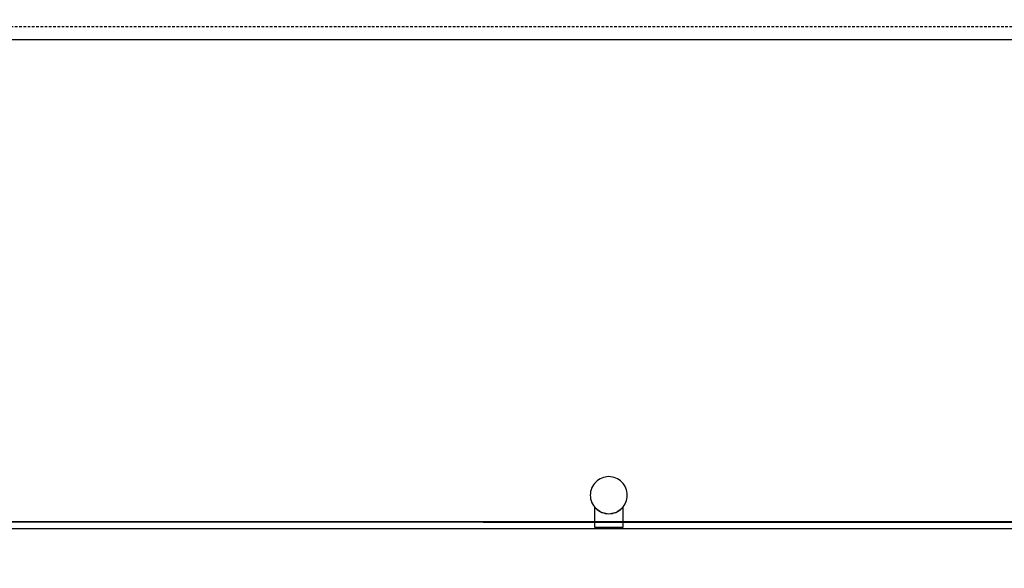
# Model space of a CAD drawing. Extents: x -24342 to 73038, y -9656 to 30949.
# Tile 143 of 170: x 7059 to 8121, y 7996 to 8587. Entities that reach past the tile are written whole.
import ezdxf

# ---------------------------------------------------------------- set-up
doc = ezdxf.new("R2010")
doc.units = 0
doc.linetypes.add('21.0032_xref_r+1_02_pro$0$Tirets', pattern=[458.610928, 282.222247, -176.388681])
doc.linetypes.add('ACAD_ISO12W100', pattern=[21, 12, -3, 0, -3, 0, -3])
for name, color, linetype in [('0_XREF', 250, 'Continuous'), ('21.0032_xref_r+1_02_pro$0$A-AREA-____-OTLN.Modèle IFC', 251, 'Continuous'), ('21.0032_xref_r+1_02_pro$0$A-FLOR-HRAL-OTLN.Modèle IFC', 251, 'Continuous'), ('21.0032_xref_r+1_02_pro$0$A-WALL-____-OTLN.Modèle IFC', 251, 'Continuous'), ('21.0032_xref_r+1_02_pro$0$S-BEAM-____-OTLN.Modèle IFC', 253, 'Continuous'), ('21.0032_xref_r+1_02_pro$0$S-COLS-____-OTLN.Modèle IFC', 251, 'Continuous')]:
    doc.layers.add(name, color=color, linetype=linetype)

# ---------------------------------------------------------------- blocks, each defined once
blk = doc.blocks.new('21.0032_xref_r+1_02_pro$0$Mur_162_1', base_point=(67420, -14170))
at = {"layer": '21.0032_xref_r+1_02_pro$0$A-WALL-____-OTLN.Modèle IFC', "linetype": 'Continuous', "ltscale": 0.1, "flags": 128}
blk.add_lwpolyline([(67420, -14340), (81960, -14340)], dxfattribs=at)
blk = doc.blocks.new('21.0032_xref_r+1_02_pro$0$Mur_194_1', base_point=(67420, -14100))
at = {"layer": '21.0032_xref_r+1_02_pro$0$A-WALL-____-OTLN.Modèle IFC', "linetype": '21.0032_xref_r+1_02_pro$0$Tirets', "ltscale": 0.1, "flags": 128}
blk.add_lwpolyline([(67420, -14200), (81900, -14200)], dxfattribs=at)
blk = doc.blocks.new('21.0032_xref_r+1_02_pro$0$Poteau_22_1', base_point=(76946, -19251))
at = {"layer": '21.0032_xref_r+1_02_pro$0$S-COLS-____-OTLN.Modèle IFC', "linetype": 'Continuous', "ltscale": 0.1, "flags": 128}
blk.add_lwpolyline([(76746, -19251, 0.414214), (76946, -19451, 0.414214), (77146, -19251, 0.414214), (76946, -19051, 0.414214)], format="xyb", close=True, dxfattribs=at)
blk = doc.blocks.new('21.0032_xref_r+1_02_pro$0$Poutre 1[184]_1', base_point=(28830, -37404))
at = {"layer": '21.0032_xref_r+1_02_pro$0$S-BEAM-____-OTLN.Modèle IFC', "linetype": 'Continuous', "ltscale": 0.1}
for p, q in [((76796, -19600), (76796, -19383)), ((76796, -19383), (76864, -19433)), ((76864, -19433), (76946, -19451)), ((76946, -19451), (77028, -19433)), ((77028, -19433), (77096, -19383)), ((77096, -19383), (77096, -19600)), ((77096, -19600), (76796, -19600))]:
    blk.add_line(p, q, dxfattribs=at)
blk = doc.blocks.new('21.0032_xref_r+1_02_pro$0$Poutre 2[702]_1', base_point=(28830, -37404))
at = {"layer": '21.0032_xref_r+1_02_pro$0$S-BEAM-____-OTLN.Modèle IFC', "linetype": 'Continuous', "ltscale": 0.1}
for p, q in [((76796, -19600), (76796, -19383)), ((76796, -19383), (76864, -19433)), ((76864, -19433), (76946, -19451)), ((76946, -19451), (77028, -19433)), ((77028, -19433), (77096, -19383)), ((77096, -19383), (77096, -19600)), ((77096, -19600), (76796, -19600))]:
    blk.add_line(p, q, dxfattribs=at)
blk = doc.blocks.new('21.0032_xref_r+1_02_pro$0$Barrière 32[711]_1', base_point=(65599, -19616))
at = {"layer": '21.0032_xref_r+1_02_pro$0$A-FLOR-HRAL-OTLN.Modèle IFC', "linetype": 'Continuous', "ltscale": 0.1}
for p, q in [((75592, -19542), (65667, -19548)), ((65681, -19534), (72816, -19534)), ((72816, -19534), (78306, -19534)), ((75592, -19542), (85516, -19548)), ((78306, -19534), (85499, -19534)), ((72918, -19614), (65601, -19614)), ((78226, -19614), (72918, -19614)), ((85600, -19614), (78226, -19614))]:
    blk.add_line(p, q, dxfattribs=at)
blk = doc.blocks.new('21.0032_xref_r+1_02_pro$0$Barrière 49[750]_1', base_point=(65599, -19616))
at = {"layer": '21.0032_xref_r+1_02_pro$0$A-FLOR-HRAL-OTLN.Modèle IFC', "linetype": 'Continuous', "ltscale": 0.1}
for p, q in [((75592, -19542), (65667, -19548)), ((65681, -19534), (72816, -19534)), ((72816, -19534), (78306, -19534)), ((75592, -19542), (85516, -19548)), ((78306, -19534), (85499, -19534)), ((72918, -19614), (65601, -19614)), ((78226, -19614), (72918, -19614)), ((85600, -19614), (78226, -19614))]:
    blk.add_line(p, q, dxfattribs=at)
blk = doc.blocks.new('21.0032_xref_r+1_02_pro')
at = {"layer": '21.0032_xref_r+1_02_pro$0$A-AREA-____-OTLN.Modèle IFC', "linetype": 'Continuous', "ltscale": 0.1, "flags": 128}
blk.add_lwpolyline([(647.4, -2120.4), (3390, -2120), (3389.6, -2166.6), (4390.4, -2166.6), (4390, -2120), (8761.1, -2120), (8592.9, -1418), (8427.5, -1418), (8560, -1961.4), (6560.1, -1961.4), (6560.1, -1366.3, -0.157957), (6506.5, -1249), (6331.3, -1249, -0.214878), (6262.9, -1381.1), (6262.9, -1961.4), (1456.6, -1961.4), (1456.6, -1381.1, -0.215084), (1388.2, -1249), (1227.6, -1249, -0.214969), (1159.4, -1381), (1158.3, -1961.4), (647.4, -1961.4)], format="xyb", close=True, dxfattribs=at)
at = {"layer": '21.0032_xref_r+1_02_pro$0$A-FLOR-HRAL-OTLN.Modèle IFC', "linetype": 'Continuous', "ltscale": 0.1, "xscale": 0.1, "yscale": 0.1, "zscale": 0.1}
for name in ['21.0032_xref_r+1_02_pro$0$Barrière 32[711]_1', '21.0032_xref_r+1_02_pro$0$Barrière 49[750]_1']:
    blk.add_blockref(name, (6559.9, -1961.6), dxfattribs=at)
at = {"layer": '21.0032_xref_r+1_02_pro$0$A-WALL-____-OTLN.Modèle IFC', "ltscale": 0.1, "xscale": 0.1, "yscale": 0.1, "zscale": 0.1}
for name, p in [('21.0032_xref_r+1_02_pro$0$Mur_162_1', (6742, -1417)), ('21.0032_xref_r+1_02_pro$0$Mur_194_1', (6742, -1410))]:
    blk.add_blockref(name, p, dxfattribs=at)
at = {"layer": '21.0032_xref_r+1_02_pro$0$S-BEAM-____-OTLN.Modèle IFC', "linetype": 'Continuous', "ltscale": 0.1, "xscale": 0.1, "yscale": 0.1, "zscale": 0.1}
for name in ['21.0032_xref_r+1_02_pro$0$Poutre 1[184]_1', '21.0032_xref_r+1_02_pro$0$Poutre 2[702]_1']:
    blk.add_blockref(name, (2883, -3740.4), dxfattribs=at)
at = {"layer": '21.0032_xref_r+1_02_pro$0$S-COLS-____-OTLN.Modèle IFC', "ltscale": 0.1, "xscale": 0.1, "yscale": 0.1, "zscale": 0.1}
blk.add_blockref('21.0032_xref_r+1_02_pro$0$Poteau_22_1', (7694.6, -1925.1), dxfattribs=at)

msp = doc.modelspace()

# ---------------------------------------------------------------- block references
at = {"layer": '0_XREF', "linetype": 'ACAD_ISO12W100'}
msp.add_blockref('21.0032_xref_r+1_02_pro', (0, 10000), dxfattribs=at)

doc.saveas('drawing.dxf')
